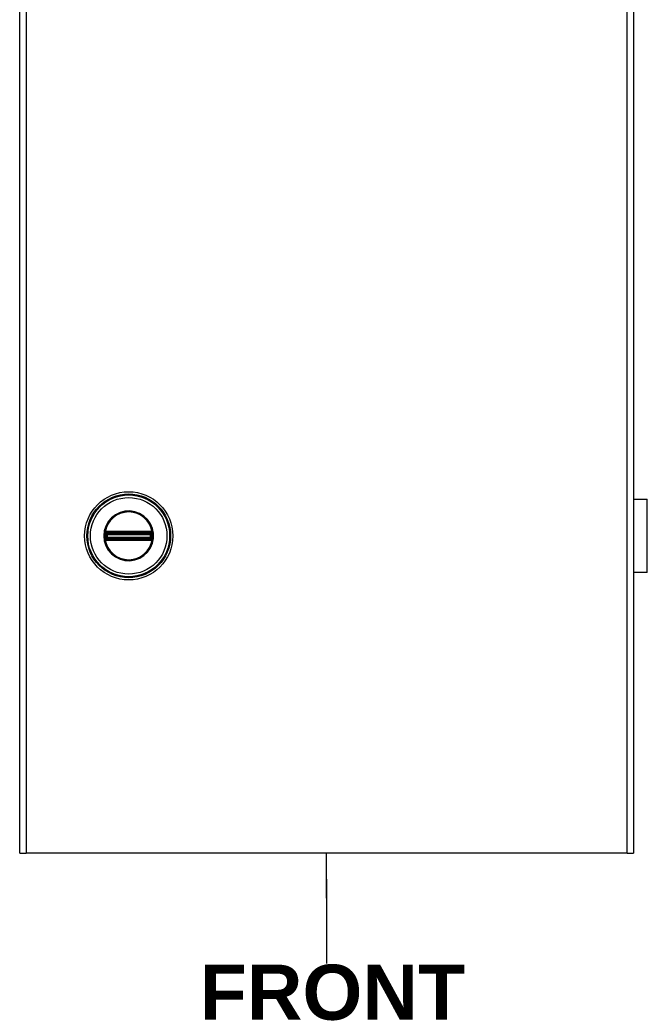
# Model space of a CAD drawing. Header units: inches. Extents: x 2 to 103, y 2 to 66.
# Tile 7 of 21: x 45 to 53, y 21 to 34. Entities that reach past the tile are written whole.
import ezdxf

# ---------------------------------------------------------------- set-up
doc = ezdxf.new("R2010")
doc.units = ezdxf.units.IN
doc.header["$LTSCALE"] = 6.141898
doc.header["$MEASUREMENT"] = 0
for name, color, linetype, lineweight in [('Symbols(ANSI)', 7, 'Continuous', 25), ('Visible Edges(ANSI)', 7, 'Continuous', 25), ('Visible Tangent Edges(ANSI)', 7, 'Continuous', 25)]:
    doc.layers.add(name, color=color, linetype=linetype, lineweight=lineweight)
doc.styles.add('Dimension-ANSI', font='arialbd.ttf')

# ---------------------------------------------------------------- blocks, each defined once
blk = doc.blocks.new('Datum Identifier1')
at = {"layer": 'Symbols(ANSI)', "color": 7, "linetype": 'Continuous', "lineweight": 25}
for p, q in [((7.9392, 3.6223), (7.9392, 3.7207)), ((7.9392, 3.6223), (7.9392, 3.6641)), ((7.9392, 3.6641), (7.9392, 3.48))]:
    blk.add_line(p, q, dxfattribs=at)
at = {"layer": 'Symbols(ANSI)', "color": 7, "insert": (7.6633, 3.356), "char_height": 0.12, "attachment_point": 7, "style": 'Dimension-ANSI'}
blk.add_mtext('FRONT', dxfattribs=at)

msp = doc.modelspace()

# ---------------------------------------------------------------- linework, layer by layer
at = {"layer": 'Visible Edges(ANSI)'}
for p, q in [((44.65975, 22.85228), (44.65975, 46.80568)), ((52.86379, 46.80568), (52.86379, 22.85228)), ((52.86379, 27.5852), (53.04919, 27.5852)), ((53.04919, 26.60286), (53.04919, 27.5852)), ((52.86611, 27.28067), (52.86379, 27.28067)), ((52.86611, 27.28067), (52.86611, 27.24236)), ((52.86379, 27.24236), (52.86611, 27.24236)), ((52.86611, 26.94569), (52.86379, 26.94569)), ((52.86379, 26.90738), (52.86611, 26.90738)), ((52.86611, 26.94569), (52.86611, 26.90738)), ((53.04919, 26.60286), (52.86379, 26.60286)), ((44.65975, 22.85228), (44.74558, 22.85228)), ((52.77796, 22.85228), (44.74558, 22.85228)), ((52.77796, 22.85228), (52.86379, 22.85228))]:
    msp.add_line(p, q, dxfattribs=at)
msp.add_circle((46.11691, 27.09403), 0.5894, dxfattribs=at)
at = {"layer": 'Visible Tangent Edges(ANSI)'}
for p, q in [((44.74558, 46.80568), (44.74558, 22.85228)), ((52.77796, 22.85228), (52.77796, 46.80568)), ((45.80598, 27.13305), (45.81337, 27.12876)), ((45.80842, 27.14706), (45.81268, 27.1397)), ((45.81695, 27.13234), (45.81268, 27.1397)), ((45.82163, 27.1507), (45.82175, 27.14218)), ((45.82893, 27.15078), (45.82893, 27.14221)), ((46.4049, 27.15078), (45.82893, 27.15078)), ((45.82893, 27.14221), (46.4049, 27.14221)), ((45.82893, 27.14221), (45.82893, 27.13503)), ((45.82893, 27.13503), (46.4049, 27.13503)), ((45.82893, 27.1266), (45.82893, 27.13503)), ((45.82893, 27.1266), (46.4049, 27.1266)), ((45.8317, 27.12383), (45.82893, 27.1266)), ((46.40213, 27.12383), (45.8317, 27.12383)), ((45.8317, 27.12383), (45.8317, 27.11401)), ((46.4049, 27.1266), (46.40213, 27.12383)), ((46.40213, 27.11401), (46.40213, 27.12383)), ((46.4049, 27.15078), (46.4049, 27.14221)), ((46.4049, 27.14221), (46.4049, 27.13503)), ((46.4049, 27.1266), (46.4049, 27.13503)), ((46.4122, 27.1507), (46.41208, 27.14218)), ((46.42115, 27.1397), (46.41688, 27.13234)), ((46.42045, 27.12876), (46.42785, 27.13305)), ((46.42115, 27.1397), (46.42541, 27.14706)), ((46.43272, 27.14084), (46.42614, 27.13545)), ((52.86611, 27.24236), (52.86611, 26.94569)), ((45.79302, 27.09403), (45.78376, 27.09403)), ((45.8011, 27.04722), (45.80769, 27.05261)), ((45.80336, 27.11678), (45.81068, 27.11678)), ((45.80336, 27.07128), (45.81068, 27.07128)), ((45.81337, 27.05929), (45.80598, 27.05501)), ((45.80842, 27.041), (45.81268, 27.04836)), ((45.81068, 27.07128), (45.81068, 27.11678)), ((45.81911, 27.11678), (45.81068, 27.11678)), ((45.81911, 27.07128), (45.81068, 27.07128)), ((45.81268, 27.04836), (45.81695, 27.05572)), ((45.81911, 27.07128), (45.81911, 27.11678)), ((45.81911, 27.11678), (45.82188, 27.11401)), ((45.82188, 27.07404), (45.81911, 27.07128)), ((45.82175, 27.04588), (45.82163, 27.03736)), ((45.8317, 27.11401), (45.82188, 27.11401)), ((45.82188, 27.11401), (45.82188, 27.07404)), ((45.82188, 27.07404), (45.8317, 27.07404)), ((45.82893, 27.06146), (45.8317, 27.06423)), ((46.4049, 27.06146), (45.82893, 27.06146)), ((45.82893, 27.05302), (45.82893, 27.06146)), ((46.4049, 27.05302), (45.82893, 27.05302)), ((45.82893, 27.04584), (45.82893, 27.05302)), ((45.82893, 27.04584), (45.82893, 27.03728)), ((46.4049, 27.04584), (45.82893, 27.04584)), ((45.82893, 27.03728), (46.4049, 27.03728)), ((45.8317, 27.11401), (46.40213, 27.11401)), ((45.8317, 27.07404), (45.8317, 27.11401)), ((46.40213, 27.07404), (45.8317, 27.07404)), ((45.8317, 27.07404), (45.8317, 27.06423)), ((45.8317, 27.06423), (46.40213, 27.06423)), ((46.40213, 27.11401), (46.40213, 27.07404)), ((46.41195, 27.11401), (46.40213, 27.11401)), ((46.40213, 27.06423), (46.40213, 27.07404)), ((46.40213, 27.07404), (46.41195, 27.07404)), ((46.40213, 27.06423), (46.4049, 27.06146)), ((46.4049, 27.05302), (46.4049, 27.06146)), ((46.4049, 27.04584), (46.4049, 27.05302)), ((46.4049, 27.04584), (46.4049, 27.03728)), ((46.41195, 27.11401), (46.41472, 27.11678)), ((46.41195, 27.07404), (46.41195, 27.11401)), ((46.41472, 27.07128), (46.41195, 27.07404)), ((46.41208, 27.04588), (46.4122, 27.03736)), ((46.42315, 27.11678), (46.41472, 27.11678)), ((46.41472, 27.11678), (46.41472, 27.07128)), ((46.42315, 27.07128), (46.41472, 27.07128)), ((46.41688, 27.05572), (46.42115, 27.04836)), ((46.42785, 27.05501), (46.42045, 27.05929)), ((46.42115, 27.04836), (46.42541, 27.041)), ((46.43047, 27.11678), (46.42315, 27.11678)), ((46.42315, 27.11678), (46.42315, 27.07128)), ((46.43047, 27.07128), (46.42315, 27.07128)), ((46.42614, 27.05261), (46.43272, 27.04722))]:
    msp.add_line(p, q, dxfattribs=at)
at = {"layer": 'Visible Tangent Edges(ANSI)', "flags": 128}
for points in [[(45.78376, 27.09403), (45.79062, 27.02705), (45.81076, 26.96265), (45.84348, 26.90377), (45.8874, 26.85255), (45.9407, 26.81132), (46.00125, 26.7816), (46.06651, 26.76486), (46.13379, 26.76166), (46.20042, 26.77179), (46.26373, 26.79499), (46.32093, 26.83078), (46.36959, 26.87735), (46.40809, 26.93262), (46.43484, 26.99451), (46.44831, 27.06066), (46.44812, 27.12802), (46.43458, 27.19398), (46.40805, 27.25598), (46.36931, 27.31129), (46.32034, 27.35766), (46.26324, 27.3933), (46.20011, 27.41655), (46.1334, 27.42662), (46.06595, 27.42323), (46.00065, 27.4062), (45.94021, 27.37638), (45.88702, 27.33515), (45.84326, 27.28394), (45.8106, 27.22496), (45.79053, 27.16079), (45.78376, 27.09403)], [(45.79302, 27.09403), (45.7996, 27.15894), (45.81911, 27.22132), (45.85087, 27.27866), (45.89341, 27.32844), (45.94513, 27.36853), (46.00388, 27.39752), (46.06737, 27.41408), (46.13294, 27.41737), (46.19779, 27.40758), (46.25917, 27.38498), (46.31468, 27.35033), (46.36229, 27.30525), (46.39996, 27.25148), (46.42575, 27.1912), (46.43891, 27.12707), (46.4391, 27.06159), (46.426, 26.99727), (46.4, 26.9371), (46.36257, 26.88338), (46.31526, 26.8381), (46.25965, 26.8033), (46.1981, 26.78074), (46.13332, 26.7709), (46.06791, 26.77401), (46.00446, 26.79029), (45.9456, 26.81918), (45.89378, 26.85926), (45.85108, 26.90905), (45.81927, 26.9663), (45.7997, 27.02891), (45.79302, 27.09403)], [(45.79757, 27.12379), (45.79755, 27.12349), (45.79753, 27.12319), (45.79751, 27.12289), (45.7975, 27.1226), (45.79748, 27.1223), (45.79746, 27.122), (45.79744, 27.1217), (45.79743, 27.1214), (45.79741, 27.1211), (45.79739, 27.1208), (45.79738, 27.1205), (45.79736, 27.1202), (45.79734, 27.1199), (45.79733, 27.1196), (45.79731, 27.1193), (45.7973, 27.119), (45.79728, 27.1187), (45.79727, 27.1184), (45.79725, 27.1181), (45.79724, 27.1178), (45.79722, 27.1175), (45.79721, 27.1172), (45.7972, 27.1169), (45.79718, 27.1166)], [(45.79991, 27.13715), (45.79976, 27.13664), (45.79961, 27.13612), (45.79947, 27.13559), (45.79933, 27.13506), (45.7992, 27.13453), (45.79907, 27.13399), (45.79895, 27.13345), (45.79883, 27.13291), (45.79871, 27.13236), (45.7986, 27.13181), (45.79849, 27.13125), (45.79839, 27.13069), (45.79829, 27.13012), (45.7982, 27.12955), (45.79811, 27.12898), (45.79803, 27.12841), (45.79795, 27.12783), (45.79788, 27.12725), (45.79781, 27.12668), (45.79775, 27.1261), (45.7977, 27.12552), (45.79765, 27.12494), (45.79761, 27.12437), (45.79757, 27.12379)], [(45.8011, 27.14084), (45.80105, 27.14069), (45.801, 27.14054), (45.80094, 27.14039), (45.80089, 27.14024), (45.80084, 27.14009), (45.80079, 27.13994), (45.80074, 27.13979), (45.80069, 27.13963), (45.80063, 27.13948), (45.80058, 27.13933), (45.80053, 27.13918), (45.80048, 27.13902), (45.80043, 27.13887), (45.80038, 27.13871), (45.80033, 27.13856), (45.80029, 27.1384), (45.80024, 27.13825), (45.80019, 27.13809), (45.80014, 27.13794), (45.80009, 27.13778), (45.80005, 27.13762), (45.8, 27.13747), (45.79995, 27.13731), (45.79991, 27.13715)], [(45.80842, 27.14706), (45.80807, 27.14686), (45.80773, 27.14665), (45.80739, 27.14643), (45.80705, 27.14621), (45.80672, 27.14599), (45.80639, 27.14576), (45.80606, 27.14552), (45.80573, 27.14528), (45.80541, 27.14504), (45.8051, 27.14479), (45.80479, 27.14453), (45.80448, 27.14428), (45.80417, 27.14401), (45.80387, 27.14375), (45.80358, 27.14347), (45.80328, 27.1432), (45.803, 27.14292), (45.80271, 27.14263), (45.80243, 27.14234), (45.80216, 27.14205), (45.80189, 27.14175), (45.80162, 27.14145), (45.80136, 27.14114), (45.8011, 27.14084)], [(45.80335, 27.12395), (45.80335, 27.12435), (45.80337, 27.12475), (45.80339, 27.12515), (45.80342, 27.12555), (45.80346, 27.12595), (45.80352, 27.12635), (45.80358, 27.12675), (45.80365, 27.12715), (45.80373, 27.12754), (45.80382, 27.12793), (45.80392, 27.12832), (45.80403, 27.1287), (45.80415, 27.12909), (45.80428, 27.12947), (45.80441, 27.12984), (45.80455, 27.13021), (45.8047, 27.13058), (45.80486, 27.13094), (45.80503, 27.1313), (45.80521, 27.13166), (45.80539, 27.13201), (45.80558, 27.13236), (45.80577, 27.13271), (45.80598, 27.13305)], [(45.80336, 27.11678), (45.80336, 27.11707), (45.80336, 27.11737), (45.80336, 27.11766), (45.80335, 27.11795), (45.80335, 27.11825), (45.80335, 27.11854), (45.80335, 27.11884), (45.80335, 27.11913), (45.80335, 27.11943), (45.80335, 27.11972), (45.80335, 27.12002), (45.80335, 27.12032), (45.80335, 27.12061), (45.80335, 27.12091), (45.80335, 27.12121), (45.80335, 27.12151), (45.80335, 27.12181), (45.80335, 27.12212), (45.80335, 27.12242), (45.80335, 27.12272), (45.80335, 27.12303), (45.80335, 27.12334), (45.80335, 27.12364), (45.80335, 27.12395)], [(45.80598, 27.13305), (45.80604, 27.13315), (45.80611, 27.13326), (45.80617, 27.13336), (45.80624, 27.13346), (45.80631, 27.13357), (45.80637, 27.13367), (45.80644, 27.13377), (45.80651, 27.13387), (45.80658, 27.13397), (45.80665, 27.13407), (45.80672, 27.13417), (45.80679, 27.13427), (45.80686, 27.13437), (45.80693, 27.13447), (45.80701, 27.13457), (45.80708, 27.13467), (45.80715, 27.13477), (45.80723, 27.13487), (45.8073, 27.13497), (45.80738, 27.13506), (45.80745, 27.13516), (45.80753, 27.13526), (45.80761, 27.13535), (45.80769, 27.13545)], [(45.80769, 27.13545), (45.80786, 27.13566), (45.80804, 27.13587), (45.80822, 27.13607), (45.80841, 27.13628), (45.80859, 27.13648), (45.80879, 27.13667), (45.80898, 27.13687), (45.80918, 27.13706), (45.80938, 27.13725), (45.80958, 27.13743), (45.80978, 27.13762), (45.80999, 27.1378), (45.8102, 27.13797), (45.81041, 27.13815), (45.81063, 27.13832), (45.81085, 27.13848), (45.81107, 27.13865), (45.81129, 27.13881), (45.81152, 27.13897), (45.81175, 27.13912), (45.81198, 27.13927), (45.81221, 27.13942), (45.81245, 27.13956), (45.81268, 27.1397)], [(45.82163, 27.1507), (45.82105, 27.15068), (45.82047, 27.15065), (45.81989, 27.15062), (45.81932, 27.15056), (45.81874, 27.1505), (45.81817, 27.15042), (45.8176, 27.15034), (45.81703, 27.15024), (45.81646, 27.15012), (45.8159, 27.15), (45.81534, 27.14986), (45.81478, 27.14972), (45.81422, 27.14956), (45.81367, 27.14939), (45.81312, 27.1492), (45.81258, 27.14901), (45.81204, 27.14881), (45.81151, 27.14859), (45.81098, 27.14836), (45.81045, 27.14812), (45.80994, 27.14787), (45.80942, 27.14761), (45.80892, 27.14734), (45.80842, 27.14706)], [(45.81068, 27.11678), (45.81068, 27.1171), (45.81068, 27.11742), (45.81069, 27.11773), (45.8107, 27.11805), (45.81071, 27.11837), (45.81073, 27.11868), (45.81075, 27.119), (45.81077, 27.11931), (45.81079, 27.11963), (45.81082, 27.11994), (45.81085, 27.12025), (45.81088, 27.12056), (45.81092, 27.12086), (45.81095, 27.12117), (45.81099, 27.12147), (45.81104, 27.12177), (45.81108, 27.12207), (45.81112, 27.12237), (45.81117, 27.12266), (45.81122, 27.12295), (45.81127, 27.12324), (45.81132, 27.12353), (45.81138, 27.12382), (45.81143, 27.1241)], [(45.81143, 27.1241), (45.81148, 27.1243), (45.81152, 27.12451), (45.81157, 27.12471), (45.81163, 27.12492), (45.81168, 27.12512), (45.81174, 27.12532), (45.81181, 27.12553), (45.81187, 27.12573), (45.81194, 27.12593), (45.81202, 27.12613), (45.81209, 27.12632), (45.81217, 27.12652), (45.81225, 27.12672), (45.81234, 27.12691), (45.81243, 27.1271), (45.81252, 27.12729), (45.81262, 27.12748), (45.81272, 27.12767), (45.81282, 27.12786), (45.81292, 27.12804), (45.81303, 27.12823), (45.81314, 27.12841), (45.81326, 27.12859), (45.81337, 27.12876)], [(45.81268, 27.1397), (45.81302, 27.13989), (45.81337, 27.14008), (45.81372, 27.14025), (45.81407, 27.14043), (45.81443, 27.14059), (45.81479, 27.14074), (45.81516, 27.14089), (45.81553, 27.14103), (45.8159, 27.14116), (45.81628, 27.14129), (45.81666, 27.14141), (45.81704, 27.14151), (45.81742, 27.14162), (45.8178, 27.14171), (45.81819, 27.14179), (45.81858, 27.14187), (45.81897, 27.14194), (45.81937, 27.142), (45.81976, 27.14205), (45.82016, 27.14209), (45.82055, 27.14213), (45.82095, 27.14215), (45.82135, 27.14217), (45.82175, 27.14218)], [(45.81695, 27.13234), (45.81712, 27.13245), (45.8173, 27.13257), (45.81748, 27.13268), (45.81767, 27.13279), (45.81785, 27.13289), (45.81804, 27.13299), (45.81823, 27.13309), (45.81842, 27.13319), (45.81861, 27.13328), (45.8188, 27.13337), (45.81899, 27.13345), (45.81919, 27.13354), (45.81939, 27.13362), (45.81958, 27.13369), (45.81978, 27.13377), (45.81998, 27.13384), (45.82018, 27.1339), (45.82038, 27.13397), (45.82059, 27.13403), (45.82079, 27.13408), (45.821, 27.13414), (45.8212, 27.13419), (45.82141, 27.13423), (45.82161, 27.13428)], [(45.82161, 27.13428), (45.82189, 27.13433), (45.82218, 27.13439), (45.82247, 27.13444), (45.82276, 27.13449), (45.82305, 27.13454), (45.82334, 27.13459), (45.82364, 27.13463), (45.82394, 27.13467), (45.82424, 27.13472), (45.82454, 27.13475), (45.82485, 27.13479), (45.82515, 27.13483), (45.82546, 27.13486), (45.82577, 27.13489), (45.82608, 27.13492), (45.8264, 27.13494), (45.82671, 27.13496), (45.82703, 27.13498), (45.82734, 27.135), (45.82766, 27.13501), (45.82798, 27.13502), (45.82829, 27.13503), (45.82861, 27.13503), (45.82893, 27.13503)], [(45.82893, 27.15078), (45.82863, 27.15078), (45.82832, 27.15078), (45.82802, 27.15078), (45.82771, 27.15077), (45.82741, 27.15077), (45.8271, 27.15077), (45.8268, 27.15077), (45.8265, 27.15077), (45.82619, 27.15076), (45.82589, 27.15076), (45.82558, 27.15076), (45.82528, 27.15075), (45.82497, 27.15075), (45.82467, 27.15074), (45.82437, 27.15074), (45.82406, 27.15073), (45.82376, 27.15073), (45.82345, 27.15072), (45.82315, 27.15072), (45.82284, 27.15071), (45.82254, 27.15071), (45.82224, 27.15071), (45.82193, 27.1507), (45.82163, 27.1507)], [(45.82175, 27.14218), (45.82206, 27.14218), (45.82237, 27.14218), (45.82267, 27.14218), (45.82298, 27.14219), (45.82329, 27.14219), (45.82359, 27.14219), (45.82389, 27.14219), (45.82419, 27.14219), (45.82449, 27.1422), (45.82479, 27.1422), (45.82509, 27.1422), (45.82539, 27.1422), (45.82569, 27.1422), (45.82598, 27.14221), (45.82628, 27.14221), (45.82658, 27.14221), (45.82687, 27.14221), (45.82717, 27.14221), (45.82746, 27.14221), (45.82775, 27.14221), (45.82805, 27.14221), (45.82834, 27.14221), (45.82864, 27.14221), (45.82893, 27.14221)], [(46.4122, 27.1507), (46.4119, 27.1507), (46.41159, 27.15071), (46.41129, 27.15071), (46.41098, 27.15071), (46.41068, 27.15072), (46.41037, 27.15072), (46.41007, 27.15073), (46.40977, 27.15073), (46.40946, 27.15074), (46.40916, 27.15074), (46.40885, 27.15075), (46.40855, 27.15075), (46.40824, 27.15076), (46.40794, 27.15076), (46.40764, 27.15076), (46.40733, 27.15077), (46.40703, 27.15077), (46.40672, 27.15077), (46.40642, 27.15077), (46.40611, 27.15077), (46.40581, 27.15078), (46.40551, 27.15078), (46.4052, 27.15078), (46.4049, 27.15078)], [(46.4049, 27.14221), (46.40519, 27.14221), (46.40548, 27.14221), (46.40578, 27.14221), (46.40607, 27.14221), (46.40637, 27.14221), (46.40666, 27.14221), (46.40696, 27.14221), (46.40725, 27.14221), (46.40755, 27.14221), (46.40784, 27.14221), (46.40814, 27.1422), (46.40844, 27.1422), (46.40873, 27.1422), (46.40903, 27.1422), (46.40933, 27.1422), (46.40963, 27.14219), (46.40994, 27.14219), (46.41024, 27.14219), (46.41054, 27.14219), (46.41085, 27.14219), (46.41115, 27.14218), (46.41146, 27.14218), (46.41177, 27.14218), (46.41208, 27.14218)], [(46.4049, 27.13503), (46.40522, 27.13503), (46.40553, 27.13503), (46.40585, 27.13502), (46.40617, 27.13501), (46.40648, 27.13499), (46.4068, 27.13498), (46.40711, 27.13496), (46.40743, 27.13494), (46.40774, 27.13491), (46.40805, 27.13488), (46.40836, 27.13485), (46.40867, 27.13482), (46.40897, 27.13479), (46.40928, 27.13475), (46.40958, 27.13471), (46.40988, 27.13467), (46.41018, 27.13463), (46.41048, 27.13458), (46.41078, 27.13454), (46.41107, 27.13449), (46.41136, 27.13444), (46.41165, 27.13439), (46.41193, 27.13433), (46.41222, 27.13428)], [(46.41208, 27.14218), (46.41248, 27.14217), (46.41288, 27.14215), (46.41327, 27.14213), (46.41367, 27.14209), (46.41407, 27.14205), (46.41446, 27.142), (46.41485, 27.14194), (46.41525, 27.14187), (46.41563, 27.14179), (46.41602, 27.14171), (46.41641, 27.14162), (46.41679, 27.14151), (46.41717, 27.14141), (46.41755, 27.14129), (46.41793, 27.14116), (46.4183, 27.14103), (46.41867, 27.14089), (46.41903, 27.14074), (46.41939, 27.14059), (46.41975, 27.14043), (46.42011, 27.14025), (46.42046, 27.14008), (46.4208, 27.13989), (46.42115, 27.1397)], [(46.42541, 27.14706), (46.42491, 27.14734), (46.4244, 27.14761), (46.42389, 27.14787), (46.42337, 27.14812), (46.42285, 27.14836), (46.42232, 27.14859), (46.42179, 27.14881), (46.42125, 27.14901), (46.4207, 27.1492), (46.42016, 27.14939), (46.41961, 27.14956), (46.41905, 27.14972), (46.41849, 27.14986), (46.41793, 27.15), (46.41737, 27.15012), (46.4168, 27.15024), (46.41623, 27.15034), (46.41566, 27.15042), (46.41508, 27.1505), (46.41451, 27.15056), (46.41393, 27.15062), (46.41336, 27.15065), (46.41278, 27.15068), (46.4122, 27.1507)], [(46.41222, 27.13428), (46.41242, 27.13423), (46.41263, 27.13419), (46.41283, 27.13414), (46.41304, 27.13408), (46.41324, 27.13403), (46.41344, 27.13397), (46.41364, 27.1339), (46.41384, 27.13384), (46.41404, 27.13377), (46.41424, 27.13369), (46.41444, 27.13362), (46.41464, 27.13354), (46.41483, 27.13345), (46.41503, 27.13337), (46.41522, 27.13328), (46.41541, 27.13319), (46.4156, 27.13309), (46.41579, 27.13299), (46.41598, 27.13289), (46.41616, 27.13279), (46.41634, 27.13268), (46.41652, 27.13257), (46.4167, 27.13245), (46.41688, 27.13234)], [(46.42045, 27.12876), (46.42057, 27.12859), (46.42068, 27.12841), (46.4208, 27.12823), (46.4209, 27.12804), (46.42101, 27.12786), (46.42111, 27.12767), (46.42121, 27.12748), (46.4213, 27.12729), (46.4214, 27.1271), (46.42149, 27.12691), (46.42157, 27.12672), (46.42166, 27.12652), (46.42174, 27.12632), (46.42181, 27.12613), (46.42189, 27.12593), (46.42196, 27.12573), (46.42202, 27.12553), (46.42209, 27.12532), (46.42215, 27.12512), (46.4222, 27.12492), (46.42226, 27.12471), (46.4223, 27.12451), (46.42235, 27.1243), (46.42239, 27.1241)], [(46.42115, 27.1397), (46.42138, 27.13956), (46.42162, 27.13942), (46.42185, 27.13927), (46.42208, 27.13912), (46.42231, 27.13897), (46.42253, 27.13881), (46.42275, 27.13865), (46.42297, 27.13849), (46.42319, 27.13832), (46.42341, 27.13815), (46.42362, 27.13798), (46.42383, 27.1378), (46.42404, 27.13762), (46.42425, 27.13744), (46.42445, 27.13725), (46.42465, 27.13706), (46.42485, 27.13687), (46.42504, 27.13667), (46.42523, 27.13648), (46.42542, 27.13628), (46.42561, 27.13607), (46.42579, 27.13587), (46.42597, 27.13566), (46.42614, 27.13545)], [(46.42239, 27.1241), (46.42245, 27.12382), (46.4225, 27.12353), (46.42256, 27.12324), (46.42261, 27.12295), (46.42266, 27.12266), (46.4227, 27.12237), (46.42275, 27.12207), (46.42279, 27.12177), (46.42283, 27.12147), (46.42287, 27.12117), (46.42291, 27.12086), (46.42294, 27.12056), (46.42298, 27.12025), (46.42301, 27.11994), (46.42303, 27.11963), (46.42306, 27.11931), (46.42308, 27.119), (46.4231, 27.11868), (46.42311, 27.11837), (46.42313, 27.11805), (46.42314, 27.11773), (46.42315, 27.11742), (46.42315, 27.1171), (46.42315, 27.11678)], [(46.43272, 27.14084), (46.43247, 27.14114), (46.43221, 27.14145), (46.43194, 27.14175), (46.43167, 27.14205), (46.43139, 27.14234), (46.43111, 27.14263), (46.43083, 27.14292), (46.43054, 27.1432), (46.43025, 27.14348), (46.42995, 27.14375), (46.42965, 27.14402), (46.42934, 27.14428), (46.42904, 27.14454), (46.42872, 27.14479), (46.42841, 27.14504), (46.42809, 27.14529), (46.42776, 27.14553), (46.42744, 27.14576), (46.42711, 27.14599), (46.42677, 27.14621), (46.42644, 27.14643), (46.4261, 27.14665), (46.42576, 27.14686), (46.42541, 27.14706)], [(46.42614, 27.13545), (46.42622, 27.13535), (46.4263, 27.13526), (46.42637, 27.13516), (46.42645, 27.13506), (46.42652, 27.13497), (46.4266, 27.13487), (46.42667, 27.13477), (46.42675, 27.13467), (46.42682, 27.13457), (46.42689, 27.13447), (46.42697, 27.13437), (46.42704, 27.13427), (46.42711, 27.13417), (46.42718, 27.13407), (46.42725, 27.13397), (46.42732, 27.13387), (46.42739, 27.13377), (46.42745, 27.13367), (46.42752, 27.13357), (46.42759, 27.13346), (46.42765, 27.13336), (46.42772, 27.13326), (46.42779, 27.13315), (46.42785, 27.13305)], [(46.42785, 27.13305), (46.42805, 27.13271), (46.42825, 27.13236), (46.42844, 27.13201), (46.42862, 27.13166), (46.4288, 27.1313), (46.42896, 27.13094), (46.42912, 27.13058), (46.42927, 27.13021), (46.42942, 27.12984), (46.42955, 27.12947), (46.42968, 27.12909), (46.4298, 27.1287), (46.4299, 27.12832), (46.43, 27.12793), (46.4301, 27.12754), (46.43018, 27.12715), (46.43025, 27.12675), (46.43031, 27.12635), (46.43036, 27.12595), (46.43041, 27.12555), (46.43044, 27.12515), (46.43046, 27.12475), (46.43048, 27.12435), (46.43048, 27.12395)], [(46.43048, 27.12395), (46.43048, 27.12364), (46.43048, 27.12334), (46.43048, 27.12303), (46.43048, 27.12272), (46.43048, 27.12242), (46.43048, 27.12212), (46.43048, 27.12181), (46.43048, 27.12151), (46.43048, 27.12121), (46.43048, 27.12091), (46.43048, 27.12061), (46.43048, 27.12032), (46.43048, 27.12002), (46.43048, 27.11972), (46.43048, 27.11943), (46.43048, 27.11913), (46.43048, 27.11884), (46.43048, 27.11854), (46.43047, 27.11825), (46.43047, 27.11795), (46.43047, 27.11766), (46.43047, 27.11737), (46.43047, 27.11707), (46.43047, 27.11678)], [(46.43392, 27.13715), (46.43388, 27.13731), (46.43383, 27.13747), (46.43378, 27.13762), (46.43373, 27.13778), (46.43369, 27.13794), (46.43364, 27.13809), (46.43359, 27.13825), (46.43354, 27.1384), (46.43349, 27.13856), (46.43344, 27.13871), (46.43339, 27.13887), (46.43334, 27.13902), (46.43329, 27.13918), (46.43324, 27.13933), (46.43319, 27.13948), (46.43314, 27.13963), (46.43309, 27.13979), (46.43304, 27.13994), (46.43299, 27.14009), (46.43294, 27.14024), (46.43288, 27.14039), (46.43283, 27.14054), (46.43278, 27.14069), (46.43272, 27.14084)], [(46.43626, 27.12379), (46.43622, 27.12437), (46.43618, 27.12494), (46.43613, 27.12552), (46.43607, 27.1261), (46.43601, 27.12668), (46.43595, 27.12725), (46.43588, 27.12783), (46.4358, 27.12841), (46.43572, 27.12898), (46.43563, 27.12955), (46.43554, 27.13012), (46.43544, 27.13069), (46.43534, 27.13125), (46.43523, 27.13181), (46.43512, 27.13236), (46.435, 27.13291), (46.43488, 27.13345), (46.43476, 27.13399), (46.43463, 27.13453), (46.43449, 27.13506), (46.43436, 27.13559), (46.43421, 27.13612), (46.43407, 27.13664), (46.43392, 27.13715)], [(46.43664, 27.1166), (46.43663, 27.1169), (46.43662, 27.1172), (46.4366, 27.1175), (46.43659, 27.1178), (46.43657, 27.1181), (46.43656, 27.1184), (46.43655, 27.1187), (46.43653, 27.119), (46.43652, 27.1193), (46.4365, 27.1196), (46.43648, 27.1199), (46.43647, 27.1202), (46.43645, 27.1205), (46.43643, 27.1208), (46.43642, 27.1211), (46.4364, 27.1214), (46.43638, 27.1217), (46.43637, 27.122), (46.43635, 27.1223), (46.43633, 27.1226), (46.43631, 27.12289), (46.4363, 27.12319), (46.43628, 27.12349), (46.43626, 27.12379)], [(45.79718, 27.1166), (45.79711, 27.11473), (45.79704, 27.11285), (45.79697, 27.11097), (45.79692, 27.10909), (45.79687, 27.10721), (45.79682, 27.10533), (45.79679, 27.10345), (45.79676, 27.10157), (45.79673, 27.09968), (45.79672, 27.0978), (45.79671, 27.09591), (45.7967, 27.09403), (45.79671, 27.09214), (45.79672, 27.09026), (45.79673, 27.08837), (45.79676, 27.08649), (45.79679, 27.08461), (45.79682, 27.08272), (45.79687, 27.08084), (45.79692, 27.07896), (45.79697, 27.07708), (45.79704, 27.0752), (45.79711, 27.07333), (45.79718, 27.07145)], [(45.79718, 27.07145), (45.7972, 27.07115), (45.79721, 27.07085), (45.79722, 27.07055), (45.79724, 27.07025), (45.79725, 27.06995), (45.79727, 27.06965), (45.79728, 27.06935), (45.7973, 27.06905), (45.79731, 27.06875), (45.79733, 27.06846), (45.79734, 27.06816), (45.79736, 27.06786), (45.79738, 27.06756), (45.79739, 27.06726), (45.79741, 27.06696), (45.79743, 27.06666), (45.79744, 27.06636), (45.79746, 27.06606), (45.79748, 27.06576), (45.7975, 27.06546), (45.79751, 27.06516), (45.79753, 27.06486), (45.79755, 27.06456), (45.79757, 27.06426)], [(45.79757, 27.06426), (45.79761, 27.06369), (45.79765, 27.06311), (45.7977, 27.06253), (45.79776, 27.06195), (45.79782, 27.06138), (45.79788, 27.0608), (45.79796, 27.06023), (45.79803, 27.05966), (45.79812, 27.05909), (45.7982, 27.05852), (45.7983, 27.05795), (45.79839, 27.05739), (45.7985, 27.05683), (45.7986, 27.05627), (45.79871, 27.05571), (45.79883, 27.05516), (45.79895, 27.05461), (45.79907, 27.05407), (45.7992, 27.05353), (45.79934, 27.053), (45.79947, 27.05247), (45.79961, 27.05194), (45.79976, 27.05142), (45.79991, 27.0509)], [(45.79991, 27.0509), (45.79995, 27.05075), (45.8, 27.05059), (45.80005, 27.05043), (45.80009, 27.05027), (45.80014, 27.05012), (45.80019, 27.04996), (45.80024, 27.0498), (45.80029, 27.04965), (45.80033, 27.04949), (45.80038, 27.04934), (45.80043, 27.04919), (45.80048, 27.04903), (45.80053, 27.04888), (45.80058, 27.04873), (45.80063, 27.04857), (45.80069, 27.04842), (45.80074, 27.04827), (45.80079, 27.04812), (45.80084, 27.04797), (45.80089, 27.04782), (45.80094, 27.04767), (45.801, 27.04752), (45.80105, 27.04737), (45.8011, 27.04722)], [(45.8011, 27.04722), (45.80136, 27.04691), (45.80162, 27.04661), (45.80189, 27.04631), (45.80216, 27.04601), (45.80243, 27.04572), (45.80271, 27.04543), (45.80299, 27.04514), (45.80328, 27.04486), (45.80357, 27.04459), (45.80387, 27.04431), (45.80417, 27.04405), (45.80447, 27.04378), (45.80478, 27.04352), (45.8051, 27.04327), (45.80541, 27.04302), (45.80573, 27.04277), (45.80606, 27.04253), (45.80638, 27.0423), (45.80672, 27.04207), (45.80705, 27.04184), (45.80739, 27.04162), (45.80773, 27.04141), (45.80807, 27.0412), (45.80842, 27.041)], [(45.80335, 27.0641), (45.80335, 27.06441), (45.80335, 27.06472), (45.80335, 27.06503), (45.80335, 27.06533), (45.80335, 27.06564), (45.80335, 27.06594), (45.80335, 27.06624), (45.80335, 27.06654), (45.80335, 27.06684), (45.80335, 27.06714), (45.80335, 27.06744), (45.80335, 27.06774), (45.80335, 27.06804), (45.80335, 27.06833), (45.80335, 27.06863), (45.80335, 27.06892), (45.80335, 27.06922), (45.80335, 27.06951), (45.80335, 27.06981), (45.80335, 27.0701), (45.80336, 27.0704), (45.80336, 27.07069), (45.80336, 27.07098), (45.80336, 27.07128)], [(45.80598, 27.05501), (45.80577, 27.05535), (45.80558, 27.05569), (45.80539, 27.05604), (45.80521, 27.0564), (45.80503, 27.05676), (45.80487, 27.05712), (45.80471, 27.05748), (45.80456, 27.05785), (45.80442, 27.05823), (45.80428, 27.0586), (45.80416, 27.05898), (45.80404, 27.05936), (45.80393, 27.05975), (45.80383, 27.06013), (45.80374, 27.06052), (45.80366, 27.06092), (45.80359, 27.06131), (45.80352, 27.0617), (45.80347, 27.0621), (45.80343, 27.0625), (45.80339, 27.0629), (45.80337, 27.0633), (45.80335, 27.0637), (45.80335, 27.0641)], [(45.80336, 27.07128), (45.80337, 27.07317), (45.80338, 27.07507), (45.80339, 27.07696), (45.8034, 27.07886), (45.8034, 27.08075), (45.80341, 27.08265), (45.80341, 27.08455), (45.80342, 27.08644), (45.80342, 27.08834), (45.80342, 27.09023), (45.80342, 27.09213), (45.80342, 27.09403), (45.80342, 27.09592), (45.80342, 27.09782), (45.80342, 27.09972), (45.80342, 27.10161), (45.80341, 27.10351), (45.80341, 27.1054), (45.8034, 27.1073), (45.8034, 27.1092), (45.80339, 27.11109), (45.80338, 27.11299), (45.80337, 27.11488), (45.80336, 27.11678)], [(45.80769, 27.05261), (45.80761, 27.0527), (45.80753, 27.0528), (45.80746, 27.0529), (45.80738, 27.05299), (45.8073, 27.05309), (45.80723, 27.05319), (45.80715, 27.05328), (45.80708, 27.05338), (45.80701, 27.05348), (45.80693, 27.05358), (45.80686, 27.05368), (45.80679, 27.05378), (45.80672, 27.05388), (45.80665, 27.05398), (45.80658, 27.05408), (45.80651, 27.05418), (45.80644, 27.05428), (45.80637, 27.05439), (45.80631, 27.05449), (45.80624, 27.05459), (45.80617, 27.0547), (45.80611, 27.0548), (45.80604, 27.0549), (45.80598, 27.05501)], [(45.81268, 27.04836), (45.81245, 27.0485), (45.81221, 27.04864), (45.81198, 27.04879), (45.81175, 27.04894), (45.81152, 27.04909), (45.81129, 27.04925), (45.81107, 27.04941), (45.81085, 27.04957), (45.81063, 27.04974), (45.81041, 27.04991), (45.8102, 27.05008), (45.80999, 27.05026), (45.80978, 27.05044), (45.80958, 27.05062), (45.80937, 27.05081), (45.80917, 27.051), (45.80898, 27.05119), (45.80878, 27.05138), (45.80859, 27.05158), (45.80841, 27.05178), (45.80822, 27.05198), (45.80804, 27.05219), (45.80786, 27.0524), (45.80769, 27.05261)], [(45.80842, 27.041), (45.80892, 27.04071), (45.80942, 27.04044), (45.80994, 27.04018), (45.81046, 27.03993), (45.81098, 27.03969), (45.81151, 27.03947), (45.81205, 27.03925), (45.81259, 27.03904), (45.81313, 27.03885), (45.81368, 27.03867), (45.81423, 27.0385), (45.81479, 27.03834), (45.81535, 27.03819), (45.81591, 27.03806), (45.81648, 27.03793), (45.81704, 27.03782), (45.81761, 27.03772), (45.81818, 27.03763), (45.81876, 27.03756), (45.81933, 27.03749), (45.8199, 27.03744), (45.82048, 27.0374), (45.82105, 27.03737), (45.82163, 27.03736)], [(45.81143, 27.06396), (45.81138, 27.06424), (45.81132, 27.06453), (45.81127, 27.06481), (45.81122, 27.0651), (45.81117, 27.06539), (45.81112, 27.06569), (45.81108, 27.06599), (45.81104, 27.06628), (45.81099, 27.06659), (45.81095, 27.06689), (45.81092, 27.06719), (45.81088, 27.0675), (45.81085, 27.06781), (45.81082, 27.06812), (45.81079, 27.06843), (45.81077, 27.06874), (45.81075, 27.06906), (45.81073, 27.06937), (45.81071, 27.06969), (45.8107, 27.07), (45.81069, 27.07032), (45.81068, 27.07064), (45.81068, 27.07096), (45.81068, 27.07128)], [(45.81337, 27.05929), (45.81326, 27.05947), (45.81314, 27.05965), (45.81303, 27.05983), (45.81292, 27.06001), (45.81282, 27.0602), (45.81272, 27.06038), (45.81262, 27.06057), (45.81252, 27.06076), (45.81243, 27.06095), (45.81234, 27.06115), (45.81225, 27.06134), (45.81217, 27.06154), (45.81209, 27.06173), (45.81202, 27.06193), (45.81194, 27.06213), (45.81187, 27.06233), (45.81181, 27.06253), (45.81174, 27.06273), (45.81168, 27.06293), (45.81163, 27.06314), (45.81157, 27.06334), (45.81152, 27.06355), (45.81148, 27.06375), (45.81143, 27.06396)], [(45.82175, 27.04588), (45.82135, 27.04589), (45.82096, 27.0459), (45.82056, 27.04593), (45.82016, 27.04596), (45.81977, 27.04601), (45.81938, 27.04606), (45.81898, 27.04612), (45.81859, 27.04619), (45.8182, 27.04626), (45.81781, 27.04635), (45.81743, 27.04644), (45.81704, 27.04654), (45.81666, 27.04665), (45.81628, 27.04677), (45.81591, 27.04689), (45.81554, 27.04702), (45.81517, 27.04716), (45.8148, 27.04731), (45.81444, 27.04747), (45.81408, 27.04763), (45.81372, 27.0478), (45.81337, 27.04798), (45.81302, 27.04816), (45.81268, 27.04836)], [(45.82161, 27.05378), (45.82141, 27.05382), (45.8212, 27.05387), (45.821, 27.05392), (45.82079, 27.05397), (45.82059, 27.05403), (45.82038, 27.05409), (45.82018, 27.05415), (45.81998, 27.05422), (45.81978, 27.05429), (45.81958, 27.05436), (45.81939, 27.05444), (45.81919, 27.05452), (45.81899, 27.0546), (45.8188, 27.05469), (45.81861, 27.05478), (45.81842, 27.05487), (45.81823, 27.05496), (45.81804, 27.05506), (45.81785, 27.05517), (45.81767, 27.05527), (45.81748, 27.05538), (45.8173, 27.05549), (45.81712, 27.0556), (45.81695, 27.05572)], [(45.82893, 27.05302), (45.82861, 27.05302), (45.82829, 27.05303), (45.82798, 27.05304), (45.82766, 27.05305), (45.82734, 27.05306), (45.82703, 27.05308), (45.82671, 27.0531), (45.8264, 27.05312), (45.82609, 27.05314), (45.82578, 27.05317), (45.82547, 27.0532), (45.82516, 27.05323), (45.82485, 27.05327), (45.82455, 27.0533), (45.82424, 27.05334), (45.82394, 27.05338), (45.82364, 27.05343), (45.82335, 27.05347), (45.82305, 27.05352), (45.82276, 27.05357), (45.82247, 27.05362), (45.82218, 27.05367), (45.82189, 27.05372), (45.82161, 27.05378)], [(45.82163, 27.03736), (45.82193, 27.03735), (45.82224, 27.03735), (45.82254, 27.03735), (45.82284, 27.03734), (45.82315, 27.03734), (45.82345, 27.03733), (45.82376, 27.03733), (45.82406, 27.03732), (45.82437, 27.03732), (45.82467, 27.03731), (45.82497, 27.03731), (45.82528, 27.0373), (45.82558, 27.0373), (45.82589, 27.0373), (45.82619, 27.03729), (45.8265, 27.03729), (45.8268, 27.03729), (45.8271, 27.03729), (45.82741, 27.03728), (45.82771, 27.03728), (45.82802, 27.03728), (45.82832, 27.03728), (45.82863, 27.03728), (45.82893, 27.03728)], [(45.82893, 27.04584), (45.82864, 27.04584), (45.82834, 27.04584), (45.82805, 27.04584), (45.82775, 27.04584), (45.82746, 27.04584), (45.82717, 27.04584), (45.82687, 27.04585), (45.82658, 27.04585), (45.82628, 27.04585), (45.82598, 27.04585), (45.82569, 27.04585), (45.82539, 27.04585), (45.82509, 27.04585), (45.82479, 27.04586), (45.82449, 27.04586), (45.82419, 27.04586), (45.82389, 27.04586), (45.82359, 27.04587), (45.82329, 27.04587), (45.82298, 27.04587), (45.82267, 27.04587), (45.82237, 27.04587), (45.82206, 27.04588), (45.82175, 27.04588)], [(46.41222, 27.05378), (46.41193, 27.05372), (46.41165, 27.05367), (46.41136, 27.05362), (46.41107, 27.05357), (46.41078, 27.05352), (46.41048, 27.05347), (46.41019, 27.05343), (46.40989, 27.05338), (46.40959, 27.05334), (46.40928, 27.0533), (46.40898, 27.05326), (46.40867, 27.05323), (46.40836, 27.0532), (46.40805, 27.05317), (46.40774, 27.05314), (46.40743, 27.05312), (46.40712, 27.05309), (46.4068, 27.05308), (46.40649, 27.05306), (46.40617, 27.05305), (46.40585, 27.05304), (46.40553, 27.05303), (46.40522, 27.05302), (46.4049, 27.05302)], [(46.41208, 27.04588), (46.41177, 27.04588), (46.41146, 27.04587), (46.41115, 27.04587), (46.41085, 27.04587), (46.41054, 27.04587), (46.41024, 27.04587), (46.40994, 27.04586), (46.40963, 27.04586), (46.40933, 27.04586), (46.40903, 27.04586), (46.40873, 27.04585), (46.40844, 27.04585), (46.40814, 27.04585), (46.40784, 27.04585), (46.40755, 27.04585), (46.40725, 27.04585), (46.40696, 27.04585), (46.40666, 27.04584), (46.40637, 27.04584), (46.40607, 27.04584), (46.40578, 27.04584), (46.40548, 27.04584), (46.40519, 27.04584), (46.4049, 27.04584)], [(46.4049, 27.03728), (46.4052, 27.03728), (46.40551, 27.03728), (46.40581, 27.03728), (46.40611, 27.03728), (46.40642, 27.03728), (46.40672, 27.03728), (46.40703, 27.03729), (46.40733, 27.03729), (46.40764, 27.03729), (46.40794, 27.0373), (46.40824, 27.0373), (46.40855, 27.0373), (46.40885, 27.03731), (46.40916, 27.03731), (46.40946, 27.03732), (46.40977, 27.03732), (46.41007, 27.03733), (46.41037, 27.03733), (46.41068, 27.03734), (46.41098, 27.03734), (46.41129, 27.03735), (46.41159, 27.03735), (46.4119, 27.03735), (46.4122, 27.03736)], [(46.42115, 27.04836), (46.4208, 27.04816), (46.42046, 27.04798), (46.42011, 27.0478), (46.41975, 27.04763), (46.4194, 27.04747), (46.41904, 27.04731), (46.41867, 27.04716), (46.4183, 27.04702), (46.41793, 27.04689), (46.41755, 27.04676), (46.41718, 27.04665), (46.41679, 27.04654), (46.41641, 27.04644), (46.41602, 27.04634), (46.41563, 27.04626), (46.41524, 27.04618), (46.41485, 27.04611), (46.41446, 27.04606), (46.41406, 27.04601), (46.41366, 27.04596), (46.41327, 27.04593), (46.41287, 27.0459), (46.41248, 27.04589), (46.41208, 27.04588)], [(46.4122, 27.03736), (46.41277, 27.03737), (46.41335, 27.0374), (46.41393, 27.03744), (46.4145, 27.03749), (46.41508, 27.03755), (46.41565, 27.03763), (46.41622, 27.03771), (46.41679, 27.03781), (46.41736, 27.03793), (46.41793, 27.03805), (46.41849, 27.03819), (46.41905, 27.03833), (46.41961, 27.03849), (46.42016, 27.03866), (46.42071, 27.03885), (46.42125, 27.03904), (46.42179, 27.03925), (46.42233, 27.03946), (46.42285, 27.03969), (46.42338, 27.03993), (46.42389, 27.04018), (46.4244, 27.04044), (46.42491, 27.04071), (46.42541, 27.041)], [(46.41688, 27.05572), (46.4167, 27.0556), (46.41652, 27.05549), (46.41634, 27.05538), (46.41616, 27.05527), (46.41598, 27.05517), (46.41579, 27.05506), (46.4156, 27.05496), (46.41541, 27.05487), (46.41522, 27.05478), (46.41503, 27.05469), (46.41483, 27.0546), (46.41464, 27.05452), (46.41444, 27.05444), (46.41424, 27.05436), (46.41404, 27.05429), (46.41384, 27.05422), (46.41364, 27.05415), (46.41344, 27.05409), (46.41324, 27.05403), (46.41304, 27.05397), (46.41283, 27.05392), (46.41263, 27.05387), (46.41242, 27.05382), (46.41222, 27.05378)], [(46.42239, 27.06396), (46.42235, 27.06375), (46.4223, 27.06355), (46.42226, 27.06334), (46.4222, 27.06314), (46.42215, 27.06293), (46.42209, 27.06273), (46.42202, 27.06253), (46.42196, 27.06233), (46.42189, 27.06213), (46.42181, 27.06193), (46.42174, 27.06173), (46.42166, 27.06154), (46.42157, 27.06134), (46.42149, 27.06115), (46.4214, 27.06095), (46.4213, 27.06076), (46.42121, 27.06057), (46.42111, 27.06038), (46.42101, 27.0602), (46.4209, 27.06001), (46.4208, 27.05983), (46.42068, 27.05965), (46.42057, 27.05947), (46.42045, 27.05929)], [(46.42614, 27.05261), (46.42597, 27.0524), (46.42579, 27.05219), (46.42561, 27.05198), (46.42542, 27.05178), (46.42523, 27.05158), (46.42504, 27.05138), (46.42485, 27.05119), (46.42465, 27.051), (46.42445, 27.05081), (46.42425, 27.05062), (46.42405, 27.05044), (46.42384, 27.05026), (46.42363, 27.05008), (46.42341, 27.04991), (46.4232, 27.04974), (46.42298, 27.04957), (46.42276, 27.04941), (46.42253, 27.04925), (46.42231, 27.04909), (46.42208, 27.04894), (46.42185, 27.04879), (46.42162, 27.04864), (46.42138, 27.0485), (46.42115, 27.04836)], [(46.42315, 27.07128), (46.42315, 27.07096), (46.42315, 27.07064), (46.42314, 27.07032), (46.42313, 27.07), (46.42311, 27.06969), (46.4231, 27.06937), (46.42308, 27.06906), (46.42306, 27.06874), (46.42303, 27.06843), (46.42301, 27.06812), (46.42298, 27.06781), (46.42294, 27.0675), (46.42291, 27.06719), (46.42287, 27.06689), (46.42283, 27.06659), (46.42279, 27.06628), (46.42275, 27.06599), (46.4227, 27.06569), (46.42266, 27.06539), (46.42261, 27.0651), (46.42256, 27.06481), (46.4225, 27.06453), (46.42245, 27.06424), (46.42239, 27.06396)], [(46.42541, 27.041), (46.42576, 27.0412), (46.4261, 27.04141), (46.42644, 27.04162), (46.42678, 27.04184), (46.42711, 27.04207), (46.42744, 27.0423), (46.42777, 27.04253), (46.42809, 27.04277), (46.42841, 27.04302), (46.42873, 27.04327), (46.42904, 27.04352), (46.42935, 27.04378), (46.42966, 27.04405), (46.42996, 27.04431), (46.43026, 27.04459), (46.43055, 27.04486), (46.43084, 27.04514), (46.43112, 27.04543), (46.4314, 27.04572), (46.43167, 27.04601), (46.43194, 27.04631), (46.43221, 27.04661), (46.43247, 27.04691), (46.43272, 27.04722)], [(46.42785, 27.05501), (46.42779, 27.0549), (46.42772, 27.0548), (46.42765, 27.0547), (46.42759, 27.05459), (46.42752, 27.05449), (46.42745, 27.05439), (46.42739, 27.05428), (46.42732, 27.05418), (46.42725, 27.05408), (46.42718, 27.05398), (46.42711, 27.05388), (46.42704, 27.05378), (46.42697, 27.05368), (46.42689, 27.05358), (46.42682, 27.05348), (46.42675, 27.05338), (46.42667, 27.05328), (46.4266, 27.05319), (46.42652, 27.05309), (46.42645, 27.05299), (46.42637, 27.0529), (46.4263, 27.0528), (46.42622, 27.0527), (46.42614, 27.05261)], [(46.43048, 27.0641), (46.43048, 27.0637), (46.43046, 27.0633), (46.43044, 27.0629), (46.4304, 27.0625), (46.43036, 27.0621), (46.4303, 27.0617), (46.43024, 27.06131), (46.43017, 27.06092), (46.43009, 27.06052), (46.43, 27.06013), (46.4299, 27.05975), (46.42979, 27.05936), (46.42967, 27.05898), (46.42954, 27.0586), (46.42941, 27.05823), (46.42927, 27.05785), (46.42912, 27.05748), (46.42896, 27.05712), (46.42879, 27.05676), (46.42862, 27.0564), (46.42844, 27.05604), (46.42825, 27.05569), (46.42805, 27.05535), (46.42785, 27.05501)], [(46.43047, 27.11678), (46.43046, 27.11488), (46.43045, 27.11299), (46.43044, 27.11109), (46.43043, 27.1092), (46.43042, 27.1073), (46.43042, 27.1054), (46.43041, 27.10351), (46.43041, 27.10161), (46.43041, 27.09972), (46.4304, 27.09782), (46.4304, 27.09592), (46.4304, 27.09403), (46.4304, 27.09213), (46.4304, 27.09023), (46.43041, 27.08834), (46.43041, 27.08644), (46.43041, 27.08455), (46.43042, 27.08265), (46.43042, 27.08075), (46.43043, 27.07886), (46.43044, 27.07696), (46.43045, 27.07507), (46.43046, 27.07317), (46.43047, 27.07128)], [(46.43047, 27.07128), (46.43047, 27.07098), (46.43047, 27.07069), (46.43047, 27.0704), (46.43047, 27.0701), (46.43047, 27.06981), (46.43048, 27.06951), (46.43048, 27.06922), (46.43048, 27.06892), (46.43048, 27.06863), (46.43048, 27.06833), (46.43048, 27.06804), (46.43048, 27.06774), (46.43048, 27.06744), (46.43048, 27.06714), (46.43048, 27.06684), (46.43048, 27.06654), (46.43048, 27.06624), (46.43048, 27.06594), (46.43048, 27.06564), (46.43048, 27.06533), (46.43048, 27.06503), (46.43048, 27.06472), (46.43048, 27.06441), (46.43048, 27.0641)], [(46.43272, 27.04722), (46.43278, 27.04737), (46.43283, 27.04752), (46.43288, 27.04767), (46.43293, 27.04782), (46.43299, 27.04797), (46.43304, 27.04812), (46.43309, 27.04827), (46.43314, 27.04842), (46.43319, 27.04857), (46.43324, 27.04873), (46.43329, 27.04888), (46.43334, 27.04903), (46.43339, 27.04919), (46.43344, 27.04934), (46.43349, 27.04949), (46.43354, 27.04965), (46.43359, 27.0498), (46.43364, 27.04996), (46.43369, 27.05012), (46.43373, 27.05027), (46.43378, 27.05043), (46.43383, 27.05059), (46.43388, 27.05075), (46.43392, 27.0509)], [(46.43392, 27.0509), (46.43407, 27.05142), (46.43421, 27.05194), (46.43435, 27.05247), (46.43449, 27.053), (46.43462, 27.05353), (46.43475, 27.05407), (46.43488, 27.05461), (46.435, 27.05516), (46.43511, 27.05571), (46.43523, 27.05627), (46.43533, 27.05683), (46.43543, 27.05739), (46.43553, 27.05795), (46.43562, 27.05852), (46.43571, 27.05909), (46.43579, 27.05966), (46.43587, 27.06023), (46.43594, 27.0608), (46.43601, 27.06138), (46.43607, 27.06195), (46.43613, 27.06253), (46.43618, 27.06311), (46.43622, 27.06369), (46.43626, 27.06426)], [(46.43626, 27.06426), (46.43628, 27.06456), (46.4363, 27.06486), (46.43631, 27.06516), (46.43633, 27.06546), (46.43635, 27.06576), (46.43637, 27.06606), (46.43638, 27.06636), (46.4364, 27.06666), (46.43642, 27.06696), (46.43643, 27.06726), (46.43645, 27.06756), (46.43647, 27.06786), (46.43648, 27.06816), (46.4365, 27.06846), (46.43652, 27.06875), (46.43653, 27.06905), (46.43655, 27.06935), (46.43656, 27.06965), (46.43657, 27.06995), (46.43659, 27.07025), (46.4366, 27.07055), (46.43662, 27.07085), (46.43663, 27.07115), (46.43664, 27.07145)], [(46.43664, 27.07145), (46.43672, 27.07333), (46.43679, 27.0752), (46.43685, 27.07708), (46.43691, 27.07896), (46.43696, 27.08084), (46.437, 27.08272), (46.43704, 27.08461), (46.43707, 27.08649), (46.4371, 27.08837), (46.43711, 27.09026), (46.43712, 27.09214), (46.43713, 27.09403), (46.43712, 27.09591), (46.43711, 27.0978), (46.4371, 27.09968), (46.43707, 27.10157), (46.43704, 27.10345), (46.437, 27.10533), (46.43696, 27.10721), (46.43691, 27.10909), (46.43685, 27.11097), (46.43679, 27.11285), (46.43672, 27.11473), (46.43664, 27.1166)]]:
    msp.add_lwpolyline(points, dxfattribs=at)
at = {"layer": 'Visible Tangent Edges(ANSI)'}
for radius in [0.55981, 0.54698, 0.51161]:
    msp.add_circle((46.11691, 27.09403), radius, dxfattribs=at)
for start, end in [(8.430644, 171.569356), (188.430645, 351.569355)]:
    msp.add_arc((46.11691, 27.09403), 0.31926, start, end, dxfattribs=at)
for centre, major_axis, ratio, start_param, end_param in [((45.79464, 27.12406), (-0.00982, -0.00003), 0.02992075, 1.87303267, 2.65958829), ((45.79858, 27.13733), (-0.00834, 0.00519), 0.05603595, 3.65807122, 4.58809977), ((45.81205, 27.12384), (0.00982, 0.00001), 0.02645714, 1.63383728, 2.65963941), ((45.82188, 27.12383), (-0.00695, 0.00695), 0.99878277, 6.02310901, 6.5432616), ((45.82895, 27.11676), (-0.01391, 0.01391), 0.99878277, 6.15425123, 6.41211938), ((45.82895, 27.11676), (-0.00697, 0.00697), 0.99635864, 5.49839613, 7.06797448), ((45.82187, 27.13366), (0.00001, 0.00982), 0.02645714, 0.52110467, 1.50775537), ((45.8317, 27.11401), (-0.00695, -0.00695), 0.99878277, 3.9275998, 5.49717816), ((46.40213, 27.11401), (-0.00695, 0.00695), 0.99878277, 3.9275998, 5.49717816), ((46.40487, 27.11676), (0.00697, 0.00697), 0.99635864, 5.49839613, 7.06797448), ((46.41196, 27.13366), (0.00001, -0.00982), 0.02645714, 1.63383728, 2.62048798), ((46.41195, 27.12383), (0.00695, 0.00695), 0.99878277, 6.02310901, 6.5432616), ((46.40487, 27.11676), (0.01391, 0.01391), 0.99878277, 6.15425123, 6.41211938), ((46.42177, 27.12384), (0.00982, -0.00001), 0.02645714, 0.48195324, 1.50775537), ((46.43524, 27.13733), (-0.00834, -0.00519), 0.05603595, 4.83667819, 5.76670674), ((46.43918, 27.12406), (-0.00982, 0.00003), 0.02992075, 0.48200436, 1.26855998), ((45.79466, 27.11678), (-0.00982, -0.00011), 0.02179636, 1.83025013, 2.65807465), ((45.79466, 27.07128), (-0.00982, 0.00011), 0.02179636, 3.62511066, 4.45293518), ((45.79464, 27.06399), (-0.00982, 0.00003), 0.02992072, 3.62359701, 4.41015262), ((45.79858, 27.05072), (-0.00834, -0.00519), 0.05603595, 1.69508553, 2.62511409), ((45.81205, 27.06422), (-0.00982, 0.00001), 0.02645714, 0.48195324, 1.50775537), ((45.82188, 27.06423), (-0.00695, -0.00695), 0.99878277, 6.02310901, 6.5432616), ((45.82895, 27.0713), (-0.01391, -0.01391), 0.99878277, 6.15425123, 6.41211938), ((45.82895, 27.0713), (-0.00697, -0.00697), 0.99635864, 5.49839613, 7.06797448), ((45.82187, 27.0544), (-0.00001, 0.00982), 0.02645714, 1.63383728, 2.62048798), ((45.8317, 27.07404), (0.00695, -0.00695), 0.99878277, 3.9275998, 5.49717816), ((46.40213, 27.07404), (0.00695, 0.00695), 0.99878277, 3.9275998, 5.49717816), ((46.40487, 27.0713), (0.00697, -0.00697), 0.99635864, 5.49839613, 7.06797448), ((46.41196, 27.0544), (-0.00001, -0.00982), 0.02645714, 0.52110467, 1.50775537), ((46.41195, 27.06423), (0.00695, -0.00695), 0.99878277, 6.02310901, 6.5432616), ((46.40487, 27.0713), (0.01391, -0.01391), 0.99878277, 6.15425123, 6.41211938), ((46.42177, 27.06422), (-0.00982, -0.00001), 0.02645714, 1.63383728, 2.65963941), ((46.43524, 27.05072), (-0.00834, 0.00519), 0.05603595, 0.51647857, 1.44650712), ((46.43917, 27.11678), (-0.00982, 0.00011), 0.02179636, 0.483518, 1.31134252), ((46.43917, 27.07128), (-0.00982, -0.00011), 0.02179636, 4.97184278, 5.7996673), ((46.43918, 27.06399), (-0.00982, -0.00003), 0.02992072, 5.01462534, 5.80118095)]:
    msp.add_ellipse(centre, major_axis=major_axis, ratio=ratio, start_param=start_param, end_param=end_param, dxfattribs=at)

# ---------------------------------------------------------------- block references
at = {"layer": 'Symbols(ANSI)', "xscale": 6.141897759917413, "yscale": 6.141897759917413, "zscale": 6.141897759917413}
msp.add_blockref('Datum Identifier1', (0, 0), dxfattribs=at)

doc.saveas('drawing.dxf')
